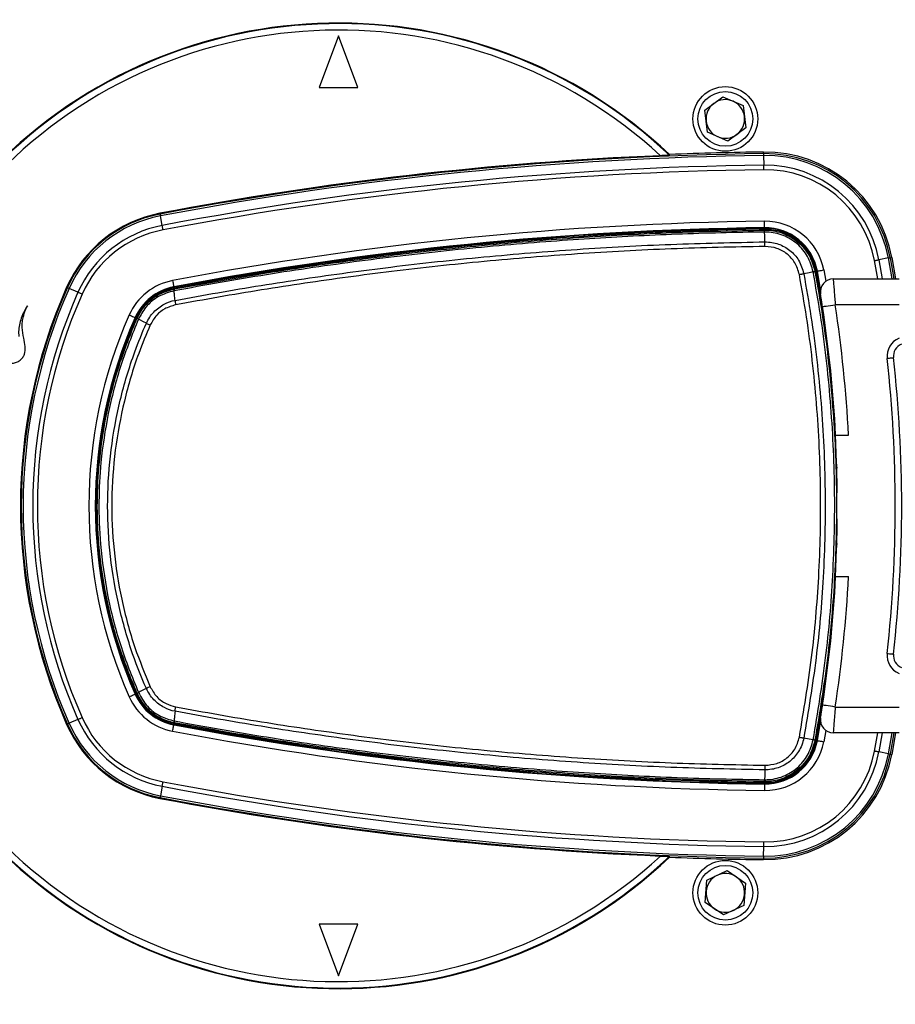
# Paper-space layout 'Surface Plate' of a CAD drawing. Header units: millimetres. Extents: x 2386 to 18395, y 1192 to 15955.
# Tile 26 of 48: x 3039 to 3311, y 12301 to 12607. Entities that reach past the tile are written whole.
import ezdxf

# ---------------------------------------------------------------- set-up
doc = ezdxf.new("R2010")
doc.units = ezdxf.units.MM
doc.layers.add('COMPONENT_GEOMETRY', color=7, linetype='Continuous')
doc.styles.add('SLDTEXTSTYLE1', font='TXT', dxfattribs={"width": 0.75})
doc.dimstyles.new('SLDDIMSTYLE2', dxfattribs={"dimtxt": 100, "dimasz": 6.604, "dimexe": 0, "dimexo": 0.0625, "dimgap": 25, "dimtad": 0, "dimtih": 1, "dimtoh": 1, "dimdec": 0, "dimlfac": 0.5, "dimrnd": 1e-09, "dimzin": 12, "dimdsep": 46, "dimtxsty": 'SLDTEXTSTYLE1', "dimsah": 1, "dimcen": 0.09, "dimadec": 0, "dimazin": 3, "dimtfac": 1, "dimtdec": 3, "dimtofl": 0, "dimtmove": 0, "dimatfit": 3, "dimfxl": 1, "dimfrac": 2, "dimtolj": 1, "dimtzin": 12, "dimarcsym": 0})

# ---------------------------------------------------------------- blocks, each defined once
blk = doc.blocks.new('_D_9')
at = {"layer": 'COMPONENT_GEOMETRY', "color": 7, "ltscale": 2}
for p, q in [((10064.23, 12394.74), (10064.23, 8473.1)), ((2818.37, 12319.23), (2818.37, 8473.1)), ((2818.37, 8479.45), (6293.52, 8479.45)), ((10064.23, 8479.45), (6589.08, 8479.45))]:
    blk.add_line(p, q, dxfattribs=at)
for points in [[(2818.37, 8479.45), (2824.97, 8478.44), (2824.97, 8480.47)], [(10064.23, 8479.45), (10057.62, 8480.47), (10057.62, 8478.44)]]:
    blk.add_solid(points, dxfattribs=at)
at = {"layer": 'COMPONENT_GEOMETRY', "color": 7, "ltscale": 2, "insert": (6293.52, 8528.98), "char_height": 100, "attachment_point": 1, "style": 'SLDTEXTSTYLE1'}
blk.add_mtext('3623', dxfattribs=at)

psp = doc.layouts.new('Surface Plate')

# ---------------------------------------------------------------- linework, layer by layer
at = {"color": 7, "linetype": 'Continuous', "lineweight": 25, "ltscale": 2}
for p, q in [((3138.37, 12601.46), (3132.37, 12585.46)), ((3144.37, 12585.46), (3138.37, 12601.46)), ((3132.37, 12585.46), (3144.37, 12585.46)), ((3252.22, 12578.43), (3257.79, 12582.55)), ((3257.79, 12582.55), (3264.14, 12579.8)), ((3264.14, 12579.8), (3264.93, 12572.91)), ((3253.01, 12571.55), (3252.22, 12578.43)), ((3264.93, 12572.91), (3259.37, 12568.79)), ((3259.37, 12568.79), (3253.01, 12571.55)), ((3241.19, 12564.44), (3241.25, 12564.62)), ((3270.45, 12564.89), (3270.45, 12565.38)), ((3270.46, 12564.3), (3270.5, 12561.3)), ((3082.96, 12546.1), (3082.92, 12546.34)), ((3083.63, 12542.58), (3083.07, 12545.53)), ((3270.74, 12541.71), (3270.74, 12541.88)), ((3270.75, 12541.11), (3270.75, 12541.38)), ((3270.78, 12540.53), (3270.78, 12540.53)), ((3270.87, 12537.56), (3270.87, 12537.48)), ((3309.22, 12532.47), (3306.27, 12531.92)), ((3309.8, 12532.57), (3310.28, 12532.66)), ((3310.28, 12532.66), (3311.47, 12525.96)), ((3286.42, 12528.25), (3286.68, 12528.29)), ((3287, 12528.35), (3287.18, 12528.39)), ((3288.17, 12522.79), (3287.18, 12528.39)), ((3292.09, 12525.96), (3312.53, 12525.96)), ((3054.18, 12523.26), (3053.96, 12523.36)), ((3057.46, 12521.81), (3054.72, 12523.03)), ((3087.28, 12523.32), (3087.25, 12523.5)), ((3087.37, 12522.86), (3087.34, 12523)), ((3087.35, 12522.28), (3087.34, 12522.28)), ((3087.36, 12522.86), (3087.37, 12522.86)), ((3312.53, 12517.96), (3292.72, 12517.96)), ((3075.38, 12513.89), (3075.22, 12513.96)), ((3075.81, 12513.7), (3075.68, 12513.75)), ((3075.8, 12513.69), (3075.81, 12513.7)), ((3076.26, 12513.46), (3076.25, 12513.44)), ((3076.25, 12513.44), (3076.25, 12513.44)), ((3292.77, 12478.83), (3292.68, 12478.88)), ((3292.71, 12478.46), (3292.79, 12478.46)), ((3292.76, 12477.46), (3296.84, 12477.46)), ((3292.68, 12432.05), (3292.77, 12432.09)), ((3296.84, 12433.46), (3292.76, 12433.46)), ((3075.38, 12397.04), (3075.22, 12396.97)), ((3075.81, 12397.23), (3075.68, 12397.17)), ((3075.81, 12397.23), (3075.8, 12397.24)), ((3076.25, 12397.49), (3076.25, 12397.49)), ((3076.25, 12397.49), (3076.26, 12397.47)), ((3292.72, 12392.96), (3312.53, 12392.96)), ((3057.46, 12389.11), (3054.72, 12387.9)), ((3054.18, 12387.66), (3053.96, 12387.56)), ((3087.28, 12387.6), (3087.25, 12387.43)), ((3087.34, 12388.65), (3087.35, 12388.64)), ((3087.37, 12388.07), (3087.34, 12387.92)), ((3087.37, 12388.07), (3087.36, 12388.07)), ((3287.18, 12382.54), (3288.17, 12388.14)), ((3312.53, 12384.96), (3292.09, 12384.96)), ((3311.47, 12384.96), (3310.28, 12378.26)), ((3286.42, 12382.68), (3286.68, 12382.63)), ((3286.42, 12382.68), (3286.42, 12382.68)), ((3287, 12382.57), (3287.18, 12382.54)), ((3309.22, 12378.46), (3306.27, 12379)), ((3309.8, 12378.35), (3310.28, 12378.26)), ((3083.63, 12368.35), (3083.07, 12365.4)), ((3270.74, 12369.22), (3270.74, 12369.04)), ((3270.75, 12369.81), (3270.75, 12369.55)), ((3270.75, 12369.81), (3270.75, 12369.81)), ((3270.78, 12370.39), (3270.78, 12370.39)), ((3082.96, 12364.82), (3082.92, 12364.58)), ((3270.46, 12346.62), (3270.5, 12349.62)), ((3241.25, 12346.31), (3241.19, 12346.49)), ((3270.45, 12346.04), (3270.45, 12345.55)), ((3252.86, 12339.16), (3259.1, 12342.16)), ((3259.1, 12342.16), (3264.82, 12338.26)), ((3252.33, 12332.25), (3252.86, 12339.16)), ((3264.82, 12338.26), (3264.3, 12331.35)), ((3258.05, 12328.35), (3252.33, 12332.25)), ((3264.3, 12331.35), (3258.05, 12328.35)), ((3144.37, 12325.46), (3132.37, 12325.46)), ((3132.37, 12325.46), (3138.37, 12309.46)), ((3138.37, 12309.46), (3144.37, 12325.46))]:
    psp.add_line(p, q, dxfattribs=at)
at = {"color": 8, "linetype": 'Continuous', "lineweight": 25, "ltscale": 2}
for p, q in [((3305.9, 12525.96), (3304.88, 12531.66)), ((3306.27, 12531.92), (3307.33, 12525.96)), ((3310.38, 12525.96), (3309.22, 12532.47)), ((3309.8, 12532.57), (3310.97, 12525.96)), ((3289.14, 12528.75), (3289.78, 12525.23)), ((3289.78, 12385.7), (3289.14, 12382.18)), ((3304.88, 12379.26), (3305.9, 12384.96)), ((3307.33, 12384.96), (3306.27, 12379)), ((3309.22, 12378.46), (3310.38, 12384.96)), ((3310.97, 12384.96), (3309.8, 12378.35))]:
    psp.add_line(p, q, dxfattribs=at)
at = {"color": 7, "linetype": 'Continuous', "lineweight": 25, "ltscale": 2, "flags": 128}
for points in [[(3270.45, 12564.89), (3270.45, 12564.87), (3270.45, 12564.84), (3270.45, 12564.79), (3270.46, 12564.72), (3270.46, 12564.64), (3270.46, 12564.54), (3270.46, 12564.43), (3270.46, 12564.3)], [(3270.52, 12559.89), (3270.51, 12560.08), (3270.51, 12560.28), (3270.51, 12560.47), (3270.51, 12560.65), (3270.5, 12560.83), (3270.5, 12561), (3270.5, 12561.15), (3270.5, 12561.3)], [(3082.96, 12546.1), (3082.97, 12546.09), (3082.97, 12546.05), (3082.98, 12546.01), (3082.99, 12545.94), (3083.01, 12545.86), (3083.03, 12545.76), (3083.05, 12545.65), (3083.07, 12545.53)], [(3083.89, 12541.19), (3083.86, 12541.38), (3083.82, 12541.57), (3083.79, 12541.76), (3083.75, 12541.94), (3083.72, 12542.11), (3083.69, 12542.28), (3083.66, 12542.44), (3083.63, 12542.58)], [(3270.74, 12541.88), (3270.74, 12541.93), (3270.74, 12542.04), (3270.74, 12542.23), (3270.73, 12542.48), (3270.73, 12542.78), (3270.73, 12543.12), (3270.72, 12543.5), (3270.72, 12543.88)], [(3270.87, 12537.56), (3270.82, 12539.33), (3270.78, 12540.53)], [(3304.88, 12531.66), (3305.07, 12531.7), (3305.26, 12531.73), (3305.45, 12531.77), (3305.63, 12531.8), (3305.81, 12531.84), (3305.97, 12531.87), (3306.13, 12531.89), (3306.27, 12531.92)], [(3309.22, 12532.47), (3309.35, 12532.49), (3309.46, 12532.51), (3309.55, 12532.53), (3309.64, 12532.54), (3309.7, 12532.56), (3309.75, 12532.57), (3309.78, 12532.57), (3309.8, 12532.57)], [(3285.87, 12528.14), (3284.63, 12527.9), (3282.95, 12527.58)], [(3288.09, 12522.2), (3288.07, 12522.34), (3287, 12528.35)], [(3287.18, 12528.39), (3287.22, 12528.39), (3287.34, 12528.41), (3287.52, 12528.45), (3287.76, 12528.49), (3288.06, 12528.55), (3288.4, 12528.61), (3288.76, 12528.68), (3289.14, 12528.75)], [(3086.87, 12525.46), (3086.94, 12525.08), (3087.01, 12524.72), (3087.08, 12524.38), (3087.13, 12524.08), (3087.18, 12523.84), (3087.21, 12523.66), (3087.24, 12523.54), (3087.25, 12523.5)], [(3054.18, 12523.26), (3054.2, 12523.26), (3054.23, 12523.24), (3054.27, 12523.22), (3054.33, 12523.2), (3054.41, 12523.16), (3054.5, 12523.12), (3054.6, 12523.08), (3054.72, 12523.03)], [(3058.76, 12521.24), (3058.58, 12521.32), (3058.4, 12521.4), (3058.22, 12521.47), (3058.06, 12521.55), (3057.89, 12521.62), (3057.74, 12521.69), (3057.6, 12521.75), (3057.46, 12521.81)], [(3288.76, 12517.36), (3288.84, 12517.37), (3289.07, 12517.4), (3289.43, 12517.46), (3289.92, 12517.53), (3290.52, 12517.63), (3291.21, 12517.73), (3291.95, 12517.84), (3292.72, 12517.96)], [(3073.39, 12514.77), (3073.75, 12514.61), (3074.09, 12514.46), (3074.4, 12514.32), (3074.68, 12514.2), (3074.9, 12514.1), (3075.08, 12514.02), (3075.18, 12513.98), (3075.22, 12513.96)], [(3078.72, 12512.21), (3077.85, 12512.65), (3076.72, 12513.21), (3076.25, 12513.44)], [(3308.82, 12501.3), (3309.21, 12501.34), (3309.58, 12501.38), (3309.93, 12501.42), (3310.23, 12501.45), (3310.48, 12501.48), (3310.66, 12501.5), (3310.77, 12501.52), (3310.81, 12501.52)], [(3308.82, 12409.63), (3309.21, 12409.58), (3309.58, 12409.54), (3309.93, 12409.5), (3310.23, 12409.47), (3310.48, 12409.44), (3310.66, 12409.42), (3310.77, 12409.41), (3310.81, 12409.41)], [(3073.39, 12396.16), (3073.75, 12396.31), (3074.09, 12396.47), (3074.4, 12396.6), (3074.68, 12396.73), (3074.9, 12396.83), (3075.08, 12396.9), (3075.18, 12396.95), (3075.22, 12396.97)], [(3292.72, 12392.96), (3291.95, 12393.08), (3291.21, 12393.19), (3290.52, 12393.3), (3289.92, 12393.39), (3289.43, 12393.47), (3289.07, 12393.52), (3288.84, 12393.56), (3288.76, 12393.57)], [(3057.46, 12389.11), (3057.6, 12389.17), (3057.74, 12389.24), (3057.89, 12389.3), (3058.06, 12389.38), (3058.22, 12389.45), (3058.4, 12389.53), (3058.58, 12389.61), (3058.76, 12389.69)], [(3054.18, 12387.66), (3054.2, 12387.67), (3054.23, 12387.68), (3054.27, 12387.7), (3054.33, 12387.73), (3054.41, 12387.76), (3054.5, 12387.8), (3054.6, 12387.85), (3054.72, 12387.9)], [(3086.87, 12385.46), (3086.94, 12385.84), (3087.01, 12386.21), (3087.08, 12386.54), (3087.13, 12386.84), (3087.18, 12387.09), (3087.21, 12387.27), (3087.24, 12387.38), (3087.25, 12387.43)], [(3287, 12382.57), (3288.07, 12388.58), (3288.09, 12388.72)], [(3285.87, 12382.79), (3284.63, 12383.02), (3282.95, 12383.34)], [(3287.18, 12382.54), (3287.22, 12382.53), (3287.34, 12382.51), (3287.52, 12382.48), (3287.76, 12382.43), (3288.06, 12382.38), (3288.4, 12382.31), (3288.76, 12382.25), (3289.14, 12382.18)], [(3306.27, 12379), (3306.13, 12379.03), (3305.97, 12379.06), (3305.81, 12379.09), (3305.63, 12379.12), (3305.45, 12379.16), (3305.26, 12379.19), (3305.07, 12379.23), (3304.88, 12379.26)], [(3309.22, 12378.46), (3309.35, 12378.43), (3309.46, 12378.41), (3309.55, 12378.4), (3309.64, 12378.38), (3309.7, 12378.37), (3309.75, 12378.36), (3309.78, 12378.35), (3309.8, 12378.35)], [(3270.87, 12373.44), (3270.82, 12371.69), (3270.78, 12370.39)], [(3083.63, 12368.35), (3083.66, 12368.49), (3083.69, 12368.64), (3083.72, 12368.81), (3083.75, 12368.98), (3083.79, 12369.17), (3083.82, 12369.35), (3083.86, 12369.54), (3083.89, 12369.74)], [(3270.74, 12369.04), (3270.74, 12369), (3270.74, 12368.88), (3270.74, 12368.69), (3270.73, 12368.45), (3270.73, 12368.14), (3270.73, 12367.8), (3270.72, 12367.43), (3270.72, 12367.04)], [(3083.07, 12365.4), (3083.05, 12365.27), (3083.03, 12365.16), (3083.01, 12365.07), (3082.99, 12364.98), (3082.98, 12364.92), (3082.97, 12364.87), (3082.97, 12364.84), (3082.96, 12364.82)], [(3270.5, 12349.62), (3270.5, 12349.77), (3270.5, 12349.93), (3270.5, 12350.1), (3270.51, 12350.27), (3270.51, 12350.46), (3270.51, 12350.65), (3270.51, 12350.84), (3270.52, 12351.04)], [(3270.46, 12346.62), (3270.46, 12346.5), (3270.46, 12346.38), (3270.46, 12346.29), (3270.46, 12346.2), (3270.45, 12346.14), (3270.45, 12346.09), (3270.45, 12346.05), (3270.45, 12346.04)]]:
    psp.add_lwpolyline(points, dxfattribs=at)
at = {"color": 7, "linetype": 'Continuous', "lineweight": 25, "ltscale": 4}
for centre, radius in [((3258.58, 12575.67), 10.05), ((3258.58, 12575.67), 8.5), ((3258.58, 12335.25), 10.05), ((3258.58, 12335.25), 8.5)]:
    psp.add_circle(centre, radius, dxfattribs=at)
for centre, radius, start, end in [((3138.37, 12455.46), 320, 20.1968, 225), ((3138.37, 12455.46), 317, 19.4104, 225), ((3138.37, 12455.46), 150, 46.6933, 313.3067), ((3138.37, 12455.46), 149.82, 46.6649, 313.3351), ((3138.37, 12455.46), 147.82, 47.3895, 312.6105), ((3258.58, 12575.67), 6, 126.5432, 186.5432), ((3258.58, 12575.67), 6, 66.5432, 126.5432), ((3258.58, 12575.67), 6, 6.5432, 66.5432), ((3258.58, 12575.67), 6, 306.5432, 6.5432), ((3258.58, 12575.67), 6, 186.5432, 246.5432), ((3258.58, 12575.67), 6, 246.5432, 306.5432), ((3284.01, 11484.47), 1080.75, 92.41644, 100.72355), ((3284.01, 11484.47), 1080.5, 90.71908, 100.72355), ((3284.01, 11484.47), 1079.92, 90.71908, 100.72355), ((3284.01, 11484.47), 1081, 90.71908, 92.267), ((3270.95, 12525.38), 40, 10.4908, 90.7191), ((3270.95, 12525.38), 39.51, 10.4908, 90.7191), ((3270.95, 12525.38), 38.92, 10.4908, 90.7191), ((3284.01, 11484.47), 1076.92, 90.71908, 100.72355), ((3270.95, 12525.38), 35.92, 10.4908, 90.7191), ((3284.01, 11484.47), 1075.5, 90.71908, 100.72355), ((3270.95, 12525.38), 34.51, 10.4908, 90.7191), ((3090.32, 12507.28), 39.76, 100.7235, 156.1432), ((3090.32, 12507.28), 39.51, 100.7235, 156.1432), ((3090.32, 12507.28), 38.92, 100.7235, 156.1432), ((3090.32, 12507.28), 35.92, 100.7235, 156.1432), ((3284.01, 11484.47), 1059.5, 90.71908, 100.72355), ((3270.95, 12525.38), 18.5, 10.4908, 90.7191), ((3090.32, 12507.28), 34.51, 100.7235, 156.1432), ((3284.01, 11484.47), 1057.5, 90.71908, 100.72355), ((3284.01, 11484.47), 1057.32, 90.71908, 100.72355), ((3284.01, 11484.47), 1057, 90.71908, 100.72355), ((3270.95, 12525.38), 16.5, 10.4908, 90.7191), ((3270.95, 12525.38), 16.33, 10.4908, 90.7191), ((3270.95, 12525.38), 16, 10.4908, 90.7191), ((3264.86, 12540.53), 5.92, 0.0683, 5.6485), ((3280.77, 12556.03), 28.36, 280.3599, 281.492), ((2893.37, 12455.46), 400, 1.7191, 10.4908), ((2893.37, 12455.46), 400, 4.1474, 10.4908), ((3090.32, 12507.28), 18.5, 100.7235, 156.1432), ((3292.09, 12521.96), 4, 90, 189.2779), ((3207.49, 12455.46), 167.88, 156.1432, 203.8568), ((3207.49, 12455.46), 167.63, 156.1432, 203.8568), ((3207.49, 12455.46), 167.05, 156.1432, 203.8568), ((3207.49, 12455.46), 164.05, 156.1432, 203.8568), ((3207.49, 12455.46), 162.63, 156.1432, 203.8568), ((3090.32, 12507.28), 16.5, 100.7235, 156.1432), ((3090.32, 12507.28), 16.33, 100.7235, 156.1432), ((3090.32, 12507.28), 16, 100.7235, 156.1432), ((3088.44, 12522.54), 1.12, 163.5358, 193.457), ((2893.37, 12456.83), 404, 2.9276, 8.7036), ((3207.49, 12455.46), 146.63, 156.1432, 203.8568), ((2893.37, 12456.83), 400, 2.9569, 8.7036), ((3207.49, 12455.46), 144.63, 156.1432, 203.8568), ((3207.49, 12455.46), 144.45, 156.1432, 203.8568), ((3207.49, 12455.46), 144.13, 156.1432, 203.8568), ((3077.29, 12515.93), 2.68, 236.2918, 247.3352), ((3094.13, 12543.63), 35, 243.8744, 246.0208), ((3314.79, 12501.96), 6, 112.0417, 186.3565), ((3314.79, 12501.96), 4, 112.0417, 186.3565), ((2897.37, 12455.46), 414, 353.6435, 6.3565), ((2897.37, 12455.46), 416, 353.6435, 6.3565), ((2893.37, 12455.46), 399.86, 359.4268, 0.5732), ((2893.37, 12455.46), 400, 349.5092, 358.2809), ((2893.37, 12454.1), 400, 351.2964, 357.0431), ((2893.37, 12454.1), 404, 351.2964, 357.0724), ((2893.37, 12455.46), 400, 349.5092, 355.8526), ((3314.79, 12408.96), 6, 173.6435, 247.9583), ((3314.79, 12408.96), 4, 173.6435, 247.9583), ((3094.13, 12367.3), 34.99, 113.9833, 116.1303), ((3090.32, 12403.64), 18.5, 203.8568, 259.2765), ((3090.32, 12403.64), 16.5, 203.8568, 259.2765), ((3090.32, 12403.64), 16.33, 203.8568, 259.2765), ((3090.32, 12403.64), 16, 203.8568, 259.2765), ((3090.32, 12403.64), 16, 203.8568, 244.6032), ((3077.29, 12395), 2.68, 112.6648, 123.7082), ((3090.32, 12403.64), 35.92, 203.8568, 259.2765), ((3090.32, 12403.64), 34.51, 203.8568, 259.2765), ((3292.09, 12388.96), 4, 170.7221, 270), ((3090.32, 12403.64), 39.76, 203.8568, 259.2765), ((3090.32, 12403.64), 39.51, 203.8568, 259.2765), ((3090.32, 12403.64), 38.92, 203.8568, 259.2765), ((3284.01, 13426.46), 1057.5, 259.27645, 269.28092), ((3284.01, 13426.46), 1057.32, 259.27645, 269.28092), ((3088.44, 12388.38), 1.12, 166.543, 196.4642), ((3284.01, 13426.46), 1057, 259.27645, 269.28092), ((3284.01, 13426.46), 1059.5, 259.27645, 269.28092), ((3270.95, 12385.54), 18.5, 269.2809, 349.5092), ((3270.95, 12385.54), 16.33, 269.2809, 349.5092), ((3270.95, 12385.54), 16.5, 269.2809, 349.5092), ((3270.95, 12385.54), 16, 269.2809, 349.5092), ((3280.3, 12352.35), 30.94, 78.5918, 79.6293), ((3270.95, 12385.54), 39.51, 269.2809, 349.5092), ((3270.95, 12385.54), 40, 269.2809, 349.5092), ((3270.95, 12385.54), 38.92, 269.2809, 349.5092), ((3270.95, 12385.54), 35.92, 269.2809, 349.5092), ((3270.95, 12385.54), 34.51, 269.2809, 349.5092), ((3284.01, 13426.46), 1076.92, 259.27645, 269.28092), ((3284.01, 13426.46), 1075.5, 259.27645, 269.28092), ((3264.86, 12370.4), 5.92, 354.3515, 359.9317), ((3284.01, 13426.46), 1080.75, 259.27645, 267.58356), ((3284.01, 13426.46), 1080.5, 259.27645, 269.28092), ((3284.01, 13426.46), 1079.92, 259.27645, 269.28092), ((3138.37, 12455.46), 317, 225, 340.5996), ((3284.01, 13426.46), 1081, 267.733, 269.28092), ((3138.37, 12455.46), 320, 225, 339.8119), ((3258.58, 12335.25), 6, 115.6713, 175.6713), ((3258.58, 12335.25), 6, 55.6713, 115.6713), ((3258.58, 12335.25), 6, 355.6713, 55.6713), ((3258.58, 12335.25), 6, 175.6713, 235.6713), ((3258.58, 12335.25), 6, 295.6713, 355.6713), ((3258.58, 12335.25), 6, 235.6713, 295.6713)]:
    psp.add_arc(centre, radius, start, end, dxfattribs=at)
at = {"color": 7, "linetype": 'Continuous', "lineweight": 25, "ltscale": 2}
for points, knots in [([(3241.19, 12564.44), (3241.16, 12564.43), (3241.12, 12564.42), (3240.79, 12564.38), (3240.2, 12564.34), (3239.37, 12564.3), (3238.74, 12564.27), (3238.45, 12564.26)], [0, 0, 0, 0, 0.1441194, 0.2875957, 0.4861502, 0.7601982, 1, 1, 1, 1]), ([(3270.78, 12540.53), (3266.25, 12540.46), (3252.63, 12540.23), (3229.96, 12539.34), (3202.15, 12537.57), (3173.79, 12535.01), (3144.87, 12531.59), (3116.02, 12527.43), (3096.91, 12524), (3087.35, 12522.28)], [0, 0, 0, 0, 0.073652, 0.221033, 0.368414, 0.525992, 0.68357, 0.841785, 1, 1, 1, 1]), ([(3087.37, 12522.86), (3096.92, 12524.57), (3116.03, 12528.01), (3144.87, 12532.16), (3173.78, 12535.58), (3202.14, 12538.15), (3229.94, 12539.92), (3252.61, 12540.81), (3266.22, 12541.03), (3270.75, 12541.11)], [0, 0, 0, 0, 0.158217, 0.316434, 0.474012, 0.63159, 0.77897, 0.926349, 1, 1, 1, 1]), ([(3270.75, 12541.11), (3270.75, 12541.11), (3270.75, 12541.11), (3270.76, 12541.11), (3270.76, 12541.11)], [0, 0, 0, 0, 0.245588, 1, 1, 1, 1]), ([(3270.78, 12540.53), (3270.78, 12540.62), (3270.78, 12540.79), (3270.77, 12540.96), (3270.76, 12541.08), (3270.76, 12541.1), (3270.76, 12541.11)], [0, 0, 0, 0, 0.250007, 0.499984, 0.750031, 1, 1, 1, 1]), ([(3270.76, 12541.11), (3271.02, 12541.11), (3273.05, 12541.1), (3276.84, 12540.29), (3281.42, 12537.5), (3284.94, 12533.37), (3285.93, 12529.95), (3286.42, 12528.25)], [0, 0, 0, 0, 0.036324, 0.277287, 0.518216, 0.759108, 1, 1, 1, 1]), ([(3285.87, 12528.14), (3285.4, 12529.78), (3284.45, 12533.07), (3281.05, 12537.06), (3276.65, 12539.74), (3272.99, 12540.53), (3271.04, 12540.53), (3270.78, 12540.53)], [0, 0, 0, 0, 0.240815, 0.481676, 0.72263, 0.963679, 1, 1, 1, 1]), ([(3087.62, 12519.28), (3092.06, 12520.1), (3105.4, 12522.54), (3127.75, 12526.13), (3155.29, 12529.86), (3183.56, 12532.93), (3212.57, 12535.27), (3241.69, 12536.88), (3261.14, 12537.28), (3270.87, 12537.48)], [0, 0, 0, 0, 0.07372, 0.221241, 0.368761, 0.526246, 0.683732, 0.841866, 1, 1, 1, 1]), ([(3270.9, 12536.06), (3261.18, 12535.86), (3241.74, 12535.46), (3212.66, 12533.85), (3183.68, 12531.51), (3155.44, 12528.45), (3127.92, 12524.72), (3105.59, 12521.15), (3092.26, 12518.71), (3087.82, 12517.9)], [0, 0, 0, 0, 0.158133, 0.316267, 0.473752, 0.631237, 0.778758, 0.926279, 1, 1, 1, 1]), ([(3270.9, 12536.06), (3270.9, 12536.19), (3270.89, 12536.46), (3270.89, 12536.84), (3270.88, 12537.19), (3270.87, 12537.38), (3270.87, 12537.48)], [0, 0, 0, 0, 0.250023, 0.500034, 0.75001, 1, 1, 1, 1]), ([(3270.87, 12537.48), (3270.87, 12537.48), (3272.29, 12537.48), (3275.1, 12537.05), (3278.75, 12534.98), (3281.68, 12531.79), (3282.51, 12529.03), (3282.95, 12527.58)], [0, 0, 0, 0, 0.000007, 0.251558, 0.493427, 0.734807, 1, 1, 1, 1]), ([(3281.57, 12527.33), (3281.19, 12528.6), (3280.46, 12531.05), (3277.86, 12533.85), (3274.63, 12535.73), (3272.16, 12535.95), (3270.9, 12536.06)], [0, 0, 0, 0, 0.265153, 0.506539, 0.748436, 1, 1, 1, 1]), ([(3281.57, 12527.33), (3281.7, 12527.35), (3281.96, 12527.4), (3282.32, 12527.47), (3282.66, 12527.53), (3282.85, 12527.56), (3282.95, 12527.58)], [0, 0, 0, 0, 0.249983, 0.499994, 0.749966, 1, 1, 1, 1]), ([(3281.57, 12383.6), (3282.95, 12391.84), (3285.7, 12408.33), (3287.87, 12433.95), (3288.48, 12460.29), (3287.2, 12487.25), (3284.67, 12509.62), (3282.35, 12522.91), (3281.57, 12527.33)], [0, 0, 0, 0, 0.173418, 0.346836, 0.533213, 0.720031, 0.906849, 1, 1, 1, 1]), ([(3282.95, 12527.58), (3283.72, 12523.15), (3286.06, 12509.81), (3288.59, 12487.37), (3289.87, 12460.31), (3289.26, 12433.87), (3287.08, 12408.16), (3284.32, 12391.61), (3282.95, 12383.34)], [0, 0, 0, 0, 0.09315, 0.279968, 0.466787, 0.653164, 0.826582, 1, 1, 1, 1]), ([(3286.42, 12528.24), (3286.41, 12528.24), (3286.4, 12528.24), (3286.28, 12528.22), (3286.11, 12528.18), (3285.95, 12528.15), (3285.87, 12528.14)], [0, 0, 0, 0, 0.250017, 0.500009, 0.750064, 1, 1, 1, 1]), ([(3285.87, 12382.79), (3287.28, 12391.24), (3290.08, 12408.16), (3292.25, 12434.25), (3292.83, 12460.87), (3291.51, 12487.93), (3288.98, 12510.37), (3286.65, 12523.7), (3285.87, 12528.14)], [0, 0, 0, 0, 0.175926, 0.351853, 0.536803, 0.722183, 0.907563, 1, 1, 1, 1]), ([(3285.87, 12528.14), (3285.87, 12528.14), (3285.87, 12528.14), (3285.87, 12528.14), (3285.87, 12528.14)], [0, 0, 0, 0, 0.077712, 1, 1, 1, 1]), ([(3286.42, 12528.24), (3287.2, 12523.8), (3289.53, 12510.45), (3292.07, 12487.97), (3293.39, 12460.88), (3292.81, 12434.21), (3290.64, 12408.09), (3287.83, 12391.15), (3286.42, 12382.68)], [0, 0, 0, 0, 0.092437, 0.277818, 0.463199, 0.648153, 0.824076, 1, 1, 1, 1]), ([(3292.09, 12525.96), (3292.09, 12525.88), (3292.11, 12525.7), (3292.22, 12524.35), (3292.38, 12522.36), (3292.55, 12520.1), (3292.67, 12518.58), (3292.72, 12517.96)], [0, 0, 0, 0, 0.2122472, 0.4240286, 0.6364538, 0.8509551, 1, 1, 1, 1]), ([(3075.81, 12513.7), (3076.54, 12515.04), (3078.14, 12517.94), (3082.19, 12521.33), (3085.63, 12522.35), (3087.36, 12522.86)], [0, 0, 0, 0, 0.298978, 0.648579, 1, 1, 1, 1]), ([(3087.34, 12522.28), (3085.69, 12521.79), (3082.39, 12520.8), (3078.51, 12517.54), (3076.97, 12514.74), (3076.26, 12513.46)], [0, 0, 0, 0, 0.350443, 0.700656, 1, 1, 1, 1]), ([(3087.34, 12522.28), (3087.33, 12522.36), (3087.32, 12522.53), (3087.32, 12522.7), (3087.33, 12522.82), (3087.35, 12522.85), (3087.36, 12522.86)], [0, 0, 0, 0, 0.2500027, 0.4999852, 0.7499328, 1, 1, 1, 1]), ([(3087.62, 12519.28), (3087.56, 12519.87), (3087.47, 12520.87), (3087.38, 12521.87), (3087.34, 12522.28)], [0, 0, 0, 0, 0.586935, 1, 1, 1, 1]), ([(3288.76, 12517.36), (3288.72, 12517.66), (3288.6, 12518.42), (3288.43, 12519.53), (3288.27, 12520.52), (3288.16, 12521.19), (3288.15, 12521.27), (3288.14, 12521.32)], [0, 0, 0, 0, 0.1489341, 0.3633578, 0.5758049, 0.7876718, 1, 1, 1, 1]), ([(3026.13, 12492.67), (3026.43, 12492.77), (3026.93, 12492.94), (3027.62, 12493.38), (3028.47, 12493.9), (3029.74, 12494.74), (3031.48, 12495.98), (3033.26, 12497.36), (3034.71, 12498.57), (3035.52, 12499.26), (3035.87, 12499.6), (3035.98, 12499.69), (3036.04, 12499.73), (3036.08, 12499.77), (3036.09, 12499.79), (3036.13, 12499.81), (3036.19, 12499.81), (3036.28, 12499.79), (3036.45, 12499.76), (3036.68, 12499.76), (3036.91, 12499.76), (3037.05, 12499.77), (3037.11, 12499.77), (3037.14, 12499.77), (3037.15, 12499.77), (3037.15, 12499.77), (3037.16, 12499.77), (3037.16, 12499.77), (3037.16, 12499.77), (3037.58, 12499.81), (3038.42, 12500), (3039.53, 12500.65), (3040.35, 12501.53), (3041.06, 12502.95), (3041.2, 12505.06), (3040.54, 12507.78), (3040.09, 12510.33), (3040.17, 12512.61), (3040.48, 12514.16), (3040.86, 12515.47), (3041.26, 12516.56), (3041.55, 12517.24), (3041.73, 12517.59), (3041.75, 12517.63)], [0, 0, 0, 0, 0.02822, 0.047024, 0.072189, 0.117124, 0.182914, 0.263094, 0.318189, 0.351119, 0.358364, 0.361518, 0.363967, 0.364769, 0.365681, 0.366458, 0.368426, 0.370883, 0.374355, 0.383843, 0.39149, 0.394855, 0.396335, 0.396987, 0.397274, 0.3974, 0.397455, 0.397479, 0.39749, 0.397499, 0.435527, 0.473257, 0.509719, 0.541957, 0.613525, 0.690941, 0.79256, 0.84284, 0.893244, 0.933507, 0.964789, 0.996042, 1, 1, 1, 1]), ([(3041.75, 12517.63), (3041.39, 12517.02), (3040.67, 12515.79), (3039.83, 12513.81), (3039.23, 12511.75), (3039.02, 12509.97), (3039.04, 12508.74), (3039.1, 12508.23), (3039.12, 12508.06)], [0, 0, 0, 0, 0.209784, 0.422933, 0.635761, 0.846743, 0.951153, 1, 1, 1, 1]), ([(3078.72, 12512.21), (3078.72, 12512.21), (3079.32, 12513.47), (3080.83, 12515.85), (3084.05, 12518.17), (3086.45, 12519.15), (3087.62, 12519.28), (3087.62, 12519.28)], [0, 0, 0, 0, 0.000012, 0.354376, 0.701124, 0.999994, 1, 1, 1, 1]), ([(3087.82, 12517.9), (3086.65, 12517.55), (3084.48, 12516.92), (3081.67, 12514.72), (3080.53, 12512.73), (3079.91, 12511.66)], [0, 0, 0, 0, 0.349097, 0.645456, 1, 1, 1, 1]), ([(3087.62, 12519.28), (3087.63, 12519.19), (3087.65, 12518.99), (3087.7, 12518.65), (3087.75, 12518.28), (3087.8, 12518.02), (3087.82, 12517.9)], [0, 0, 0, 0, 0.249976, 0.499972, 0.749991, 1, 1, 1, 1]), ([(3075.8, 12397.24), (3073.81, 12402.18), (3069.81, 12412.07), (3065.94, 12427.63), (3063.8, 12442.6), (3063.3, 12456.45), (3064, 12470.1), (3066.16, 12484.34), (3069.99, 12499.36), (3073.87, 12508.91), (3075.8, 12513.69)], [0, 0, 0, 0, 0.133261, 0.2669394, 0.4001979, 0.5112298, 0.6130985, 0.7419385, 0.8711577, 1, 1, 1, 1]), ([(3076.25, 12513.44), (3074.33, 12508.69), (3070.47, 12499.17), (3066.65, 12484.21), (3064.5, 12470.04), (3063.8, 12456.44), (3064.3, 12442.66), (3066.43, 12427.75), (3070.28, 12412.25), (3074.27, 12402.4), (3076.25, 12397.49)], [0, 0, 0, 0, 0.1288476, 0.2580722, 0.3869173, 0.4887719, 0.5997883, 0.7330512, 0.8667343, 1, 1, 1, 1]), ([(3078.72, 12398.71), (3078.72, 12398.71), (3076.86, 12402.72), (3073.48, 12411.76), (3069.51, 12426.1), (3067.1, 12441.61), (3066.4, 12457.28), (3067.51, 12472.94), (3070.34, 12488.37), (3074.26, 12501.48), (3077.44, 12509.27), (3078.72, 12512.21), (3078.72, 12512.21)], [0, 0, 0, 0, 0.0000011, 0.113448, 0.2473372, 0.3816527, 0.5155393, 0.6494313, 0.7837521, 0.9176468, 0.9999989, 1, 1, 1, 1]), ([(3079.91, 12511.66), (3078.68, 12508.73), (3075.45, 12501.04), (3071.61, 12488.04), (3068.79, 12472.77), (3067.7, 12457.27), (3068.38, 12441.74), (3070.81, 12426.4), (3074.61, 12412.14), (3078.25, 12403.32), (3079.91, 12399.27)], [0, 0, 0, 0, 0.082355, 0.216249, 0.35057, 0.484461, 0.618347, 0.752663, 0.886551, 1, 1, 1, 1]), ([(3076.25, 12513.44), (3076.13, 12513.5), (3075.9, 12513.62), (3075.81, 12513.67), (3075.8, 12513.68), (3075.8, 12513.69)], [0, 0, 0, 0, 0.499232, 0.896623, 1, 1, 1, 1]), ([(3293.19, 12467.46), (3293.18, 12467.37), (3293.15, 12467.2), (3293.15, 12465.82), (3293.16, 12463.79), (3293.19, 12461.54), (3293.2, 12460.05), (3293.21, 12459.46)], [0, 0, 0, 0, 0.2145696, 0.4291899, 0.6437882, 0.8584494, 1, 1, 1, 1]), ([(3293.21, 12451.46), (3293.2, 12450.56), (3293.18, 12448.76), (3293.16, 12446.37), (3293.15, 12444.56), (3293.16, 12443.6), (3293.18, 12443.5), (3293.19, 12443.46)], [0, 0, 0, 0, 0.214674, 0.429377, 0.644065, 0.858723, 1, 1, 1, 1]), ([(3078.72, 12398.71), (3078.63, 12398.67), (3077.98, 12398.34), (3077.16, 12397.93), (3076.43, 12397.57), (3076.25, 12397.49)], [0, 0, 0, 0, 0.115621, 0.789136, 1, 1, 1, 1]), ([(3087.62, 12391.64), (3087.62, 12391.64), (3086.45, 12391.77), (3084.06, 12392.75), (3080.84, 12395.07), (3079.32, 12397.45), (3078.72, 12398.71), (3078.72, 12398.71)], [0, 0, 0, 0, 0.000006, 0.297986, 0.644686, 0.99999, 1, 1, 1, 1]), ([(3079.91, 12399.27), (3080.53, 12398.19), (3081.76, 12396.05), (3084.66, 12393.91), (3086.82, 12393.31), (3087.82, 12393.03)], [0, 0, 0, 0, 0.355481, 0.702202, 1, 1, 1, 1]), ([(3076.25, 12397.49), (3076.13, 12397.42), (3075.9, 12397.31), (3075.81, 12397.25), (3075.8, 12397.24), (3075.8, 12397.24)], [0, 0, 0, 0, 0.499234, 0.896958, 1, 1, 1, 1]), ([(3087.36, 12388.07), (3087.35, 12388.07), (3085.83, 12388.36), (3082.66, 12389.47), (3078.45, 12392.55), (3076.69, 12395.67), (3075.81, 12397.23)], [0, 0, 0, 0, 0.001845, 0.303948, 0.651979, 1, 1, 1, 1]), ([(3076.26, 12397.47), (3077.11, 12395.98), (3078.8, 12392.99), (3082.84, 12389.93), (3085.91, 12389.05), (3087.34, 12388.65)], [0, 0, 0, 0, 0.348471, 0.69715, 1, 1, 1, 1]), ([(3087.62, 12391.64), (3087.63, 12391.74), (3087.65, 12391.93), (3087.7, 12392.27), (3087.75, 12392.64), (3087.8, 12392.9), (3087.82, 12393.03)], [0, 0, 0, 0, 0.249977, 0.499968, 0.749992, 1, 1, 1, 1]), ([(3087.82, 12393.03), (3092.26, 12392.22), (3105.59, 12389.77), (3127.92, 12386.2), (3155.44, 12382.48), (3183.68, 12379.41), (3212.66, 12377.08), (3241.74, 12375.47), (3261.18, 12375.07), (3270.9, 12374.87)], [0, 0, 0, 0, 0.0737212, 0.221242, 0.3687625, 0.5262475, 0.6837324, 0.8418662, 1, 1, 1, 1]), ([(3288.14, 12389.61), (3288.14, 12389.62), (3288.15, 12389.67), (3288.22, 12390.13), (3288.37, 12391.02), (3288.56, 12392.22), (3288.7, 12393.12), (3288.76, 12393.57)], [0, 0, 0, 0, 0.133328, 0.348529, 0.565613, 0.783043, 1, 1, 1, 1]), ([(3292.72, 12392.96), (3292.65, 12392.05), (3292.51, 12390.24), (3292.32, 12387.82), (3292.17, 12386.01), (3292.1, 12385.09), (3292.09, 12385), (3292.09, 12384.96)], [0, 0, 0, 0, 0.217102, 0.434578, 0.651617, 0.866742, 1, 1, 1, 1]), ([(3087.62, 12391.64), (3087.56, 12391.06), (3087.47, 12390.06), (3087.38, 12389.06), (3087.34, 12388.65)], [0, 0, 0, 0, 0.586944, 1, 1, 1, 1]), ([(3270.87, 12373.44), (3261.14, 12373.64), (3241.69, 12374.05), (3212.57, 12375.66), (3183.56, 12378), (3155.29, 12381.07), (3127.75, 12384.8), (3105.4, 12388.38), (3092.06, 12390.83), (3087.62, 12391.64)], [0, 0, 0, 0, 0.158134, 0.316268, 0.473754, 0.631239, 0.778759, 0.92628, 1, 1, 1, 1]), ([(3087.36, 12388.07), (3087.34, 12388.1), (3087.32, 12388.14), (3087.32, 12388.28), (3087.32, 12388.39), (3087.33, 12388.53), (3087.34, 12388.65)], [0, 0, 0, 0, 0.49908, 0.556471, 0.659175, 1, 1, 1, 1]), ([(3087.35, 12388.64), (3096.91, 12386.93), (3116.02, 12383.49), (3144.87, 12379.34), (3173.79, 12375.92), (3202.15, 12373.35), (3229.96, 12371.58), (3252.63, 12370.69), (3266.25, 12370.47), (3270.78, 12370.39)], [0, 0, 0, 0, 0.158215, 0.31643, 0.474008, 0.631586, 0.778967, 0.926348, 1, 1, 1, 1]), ([(3270.75, 12369.81), (3266.22, 12369.89), (3252.61, 12370.12), (3229.94, 12371.01), (3202.14, 12372.78), (3173.78, 12375.34), (3144.87, 12378.76), (3116.03, 12382.92), (3096.92, 12386.35), (3087.37, 12388.07)], [0, 0, 0, 0, 0.073651, 0.22103, 0.36841, 0.525988, 0.683566, 0.841783, 1, 1, 1, 1]), ([(3282.95, 12383.34), (3282.95, 12383.34), (3282.67, 12381.86), (3281.6, 12379.11), (3278.73, 12375.91), (3275.06, 12373.87), (3272.27, 12373.44), (3270.87, 12373.44), (3270.87, 12373.44)], [0, 0, 0, 0, 0.000007, 0.267823, 0.509156, 0.75089, 0.999995, 1, 1, 1, 1]), ([(3270.9, 12374.87), (3272.15, 12374.97), (3274.6, 12375.19), (3277.83, 12377.05), (3280.44, 12379.85), (3281.18, 12382.31), (3281.57, 12383.6)], [0, 0, 0, 0, 0.24911, 0.490865, 0.732205, 1, 1, 1, 1]), ([(3281.57, 12383.6), (3281.7, 12383.58), (3281.96, 12383.53), (3282.32, 12383.46), (3282.66, 12383.4), (3282.85, 12383.36), (3282.95, 12383.34)], [0, 0, 0, 0, 0.249986, 0.5, 0.749964, 1, 1, 1, 1]), ([(3286.42, 12382.68), (3285.93, 12380.97), (3284.94, 12377.56), (3281.42, 12373.42), (3276.84, 12370.63), (3273.05, 12369.82), (3271.02, 12369.82), (3270.75, 12369.81)], [0, 0, 0, 0, 0.24083, 0.481663, 0.722539, 0.963449, 1, 1, 1, 1]), ([(3270.78, 12370.39), (3271.04, 12370.39), (3272.99, 12370.4), (3276.65, 12371.18), (3281.05, 12373.87), (3284.45, 12377.85), (3285.4, 12381.14), (3285.87, 12382.79)], [0, 0, 0, 0, 0.0363456, 0.277392, 0.5183498, 0.7592061, 1, 1, 1, 1]), ([(3285.87, 12382.79), (3285.87, 12382.79), (3285.87, 12382.79), (3285.87, 12382.79), (3285.87, 12382.79)], [0, 0, 0, 0, 0.933064, 1, 1, 1, 1]), ([(3286.42, 12382.68), (3286.41, 12382.68), (3286.4, 12382.69), (3286.28, 12382.71), (3286.11, 12382.74), (3285.95, 12382.77), (3285.87, 12382.79)], [0, 0, 0, 0, 0.250018, 0.5000092, 0.7500645, 1, 1, 1, 1]), ([(3270.9, 12374.87), (3270.9, 12374.73), (3270.89, 12374.47), (3270.89, 12374.09), (3270.88, 12373.74), (3270.87, 12373.54), (3270.87, 12373.44)], [0, 0, 0, 0, 0.25002, 0.500032, 0.750009, 1, 1, 1, 1]), ([(3270.75, 12369.81), (3270.76, 12369.82), (3270.76, 12369.84), (3270.77, 12369.96), (3270.77, 12370.14), (3270.78, 12370.31), (3270.78, 12370.39)], [0, 0, 0, 0, 0.249971, 0.500021, 0.749995, 1, 1, 1, 1]), ([(3238.45, 12346.67), (3238.87, 12346.65), (3239.59, 12346.62), (3240.43, 12346.57), (3240.92, 12346.53), (3241.15, 12346.5), (3241.18, 12346.49), (3241.19, 12346.49)], [0, 0, 0, 0, 0.345771, 0.580865, 0.758756, 0.90248, 1, 1, 1, 1])]:
    psp.add_open_spline(points, degree=3, knots=knots, dxfattribs=at)

# ---------------------------------------------------------------- dimensions: what is measured, and where the dimension line sits
at = {"layer": 'COMPONENT_GEOMETRY', "color": 7, "ltscale": 2}
dim = psp.add_linear_dim(base=(2818.37, 8479.45), p1=(10064.23, 12397.28), p2=(2818.37, 12321.77), dimstyle='SLDDIMSTYLE2', dxfattribs=at)
dim.commit()
dim.dimension.update_dxf_attribs({"geometry": '_D_9', "text_midpoint": (6441.3, 8479.45), "dimtype": 160})

doc.saveas('drawing.dxf')
